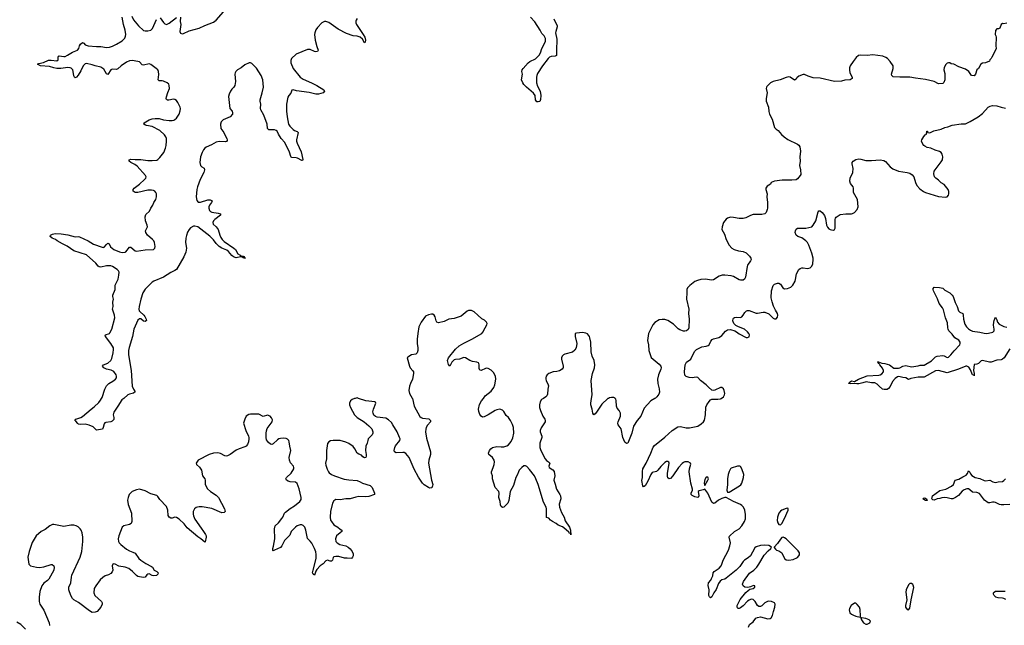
# Model space of a CAD drawing. Header units: inches. Extents: x 1843750 to 1959452, y 907112 to 1016326.
# Tile 22 of 137: x 1901690 to 1915515, y 916814 to 925316. Entities that reach past the tile are written whole.
import ezdxf

# ---------------------------------------------------------------- set-up
doc = ezdxf.new("R2010")
doc.units = ezdxf.units.IN
doc.header["$MEASUREMENT"] = 0
for name, color, linetype in [('B9901', 7, 'Continuous'), ('B9902', 7, 'Continuous'), ('B9911', 7, 'Continuous'), ('B9912', 7, 'Continuous')]:
    doc.layers.add(name, color=color, linetype=linetype)

msp = doc.modelspace()

# ---------------------------------------------------------------- linework, layer by layer
at = {"layer": 'B9901', "color": 6}
for points, elevation in [([(1906399, 920000), (1906390, 919998), (1906358, 919982), (1906335, 919965), (1906320, 919930), (1906320, 919910), (1906333, 919870), (1906390, 919770), (1906430, 919732), (1906529, 919669), (1906594, 919614), (1906635, 919570), (1906650, 919530), (1906649, 919510), (1906640, 919490), (1906584, 919430), (1906576, 919410), (1906571, 919370), (1906550, 919330), (1906546, 919270), (1906557, 919210), (1906556, 919190), (1906549, 919171), (1906530, 919163), (1906510, 919177), (1906490, 919203), (1906450, 919217), (1906430, 919229), (1906398, 919290), (1906370, 919325), (1906310, 919368), (1906270, 919386), (1906190, 919406), (1906090, 919410), (1906056, 919404), (1906030, 919391), (1906014, 919366), (1905997, 919270), (1905998, 919150), (1905986, 919090), (1905990, 919063), (1906008, 919008), (1906025, 918970), (1906036, 918956), (1906070, 918930), (1906110, 918910), (1906245, 918865), (1906310, 918854), (1906430, 918847), (1906470, 918830), (1906501, 918810), (1906610, 918777), (1906637, 918750), (1906671, 918669), (1906670, 918649), (1906590, 918621), (1906550, 918618), (1906450, 918621), (1906410, 918614), (1906330, 918591), (1906270, 918590), (1906190, 918577), (1906130, 918579), (1906100, 918560), (1906082, 918530), (1906053, 918410), (1906051, 918330), (1906056, 918290), (1906066, 918270), (1906102, 918222), (1906159, 918190), (1906190, 918163), (1906215, 918150), (1906211, 918130), (1906191, 918110), (1906136, 918070), (1906122, 918030), (1906128, 917990), (1906148, 917970), (1906183, 917950), (1906270, 917930), (1906303, 917910), (1906330, 917886), (1906357, 917850), (1906370, 917816), (1906370, 917790), (1906363, 917770), (1906350, 917754), (1906290, 917758), (1906250, 917755), (1906170, 917780), (1906130, 917781), (1906103, 917777), (1906092, 917768), (1906083, 917730), (1906070, 917715), (1906050, 917715), (1906010, 917726), (1905990, 917718), (1905950, 917676), (1905910, 917648), (1905863, 917597), (1905848, 917572), (1905830, 917519), (1905810, 917530), (1905802, 917550), (1905809, 917589), (1905852, 917750), (1905853, 917810), (1905846, 917846), (1905829, 917890), (1905790, 917965), (1905770, 917994), (1905733, 918033), (1905710, 918149), (1905694, 918190), (1905670, 918214), (1905650, 918223), (1905630, 918224), (1905588, 918210), (1905561, 918190), (1905522, 918150), (1905504, 918130), (1905481, 918079), (1905410, 918006), (1905371, 917929), (1905352, 917908), (1905270, 917867), (1905250, 917860), (1905244, 917864), (1905244, 917890), (1905255, 917925), (1905272, 918030), (1905267, 918170), (1905277, 918210), (1905326, 918254), (1905370, 918311), (1905384, 918330), (1905410, 918390), (1905420, 918400), (1905487, 918453), (1905549, 918490), (1905624, 918550), (1905641, 918579), (1905640, 918610), (1905614, 918730), (1905585, 918805), (1905561, 918821), (1905490, 918830), (1905459, 918839), (1905435, 918850), (1905426, 918870), (1905438, 918890), (1905502, 918950), (1905539, 919010), (1905541, 919030), (1905533, 919050), (1905494, 919094), (1905477, 919130), (1905476, 919170), (1905495, 919270), (1905481, 919330), (1905476, 919390), (1905469, 919409), (1905449, 919429), (1905430, 919437), (1905390, 919441), (1905350, 919435), (1905330, 919430), (1905310, 919416), (1905250, 919360), (1905230, 919353), (1905210, 919358), (1905182, 919382), (1905157, 919417), (1905151, 919450), (1905150, 919510), (1905154, 919546), (1905164, 919576), (1905233, 919670), (1905238, 919698), (1905227, 919727), (1905209, 919749), (1905170, 919764), (1905110, 919744), (1905050, 919777), (1904930, 919777), (1904907, 919773), (1904872, 919750), (1904851, 919710), (1904831, 919650), (1904866, 919550), (1904904, 919470), (1904907, 919450), (1904909, 919430), (1904901, 919390), (1904887, 919353), (1904869, 919331), (1904850, 919320), (1904770, 919293), (1904730, 919272), (1904644, 919210), (1904610, 919191), (1904590, 919187), (1904570, 919191), (1904510, 919225), (1904470, 919236), (1904410, 919230), (1904350, 919214), (1904196, 919130), (1904167, 919090), (1904171, 919070), (1904214, 919034), (1904242, 918990), (1904259, 918910), (1904288, 918868), (1904295, 918850), (1904296, 918790), (1904325, 918730), (1904367, 918690), (1904450, 918642), (1904480, 918610), (1904565, 918450), (1904576, 918410), (1904563, 918397), (1904530, 918395), (1904390, 918454), (1904250, 918478), (1904210, 918478), (1904187, 918473), (1904170, 918468), (1904145, 918450), (1904127, 918410), (1904125, 918375), (1904129, 918350), (1904150, 918305), (1904239, 918179), (1904270, 918129), (1904301, 918090), (1904308, 918070), (1904306, 918050), (1904295, 917985), (1904290, 917982), (1904233, 918030), (1904190, 918055), (1904043, 918183), (1904000, 918240), (1903930, 918306), (1903890, 918327), (1903870, 918331), (1903830, 918319), (1903810, 918319), (1903791, 918331), (1903776, 918356), (1903768, 918430), (1903750, 918480), (1903660, 918580), (1903630, 918623), (1903615, 918635), (1903530, 918660), (1903450, 918701), (1903370, 918723), (1903330, 918718), (1903270, 918690), (1903244, 918670), (1903228, 918650), (1903212, 918610), (1903205, 918570), (1903211, 918510), (1903262, 918390), (1903265, 918270), (1903255, 918245), (1903233, 918227), (1903150, 918212), (1903129, 918191), (1903081, 918070), (1903074, 918030), (1903078, 917990), (1903089, 917970), (1903109, 917950), (1903190, 917885), (1903230, 917860), (1903281, 917841), (1903310, 917826), (1903365, 917750), (1903389, 917729), (1903460, 917680), (1903541, 917641), (1903553, 917630), (1903577, 917590), (1903618, 917570), (1903630, 917557), (1903634, 917550), (1903632, 917530), (1903610, 917515), (1903570, 917510), (1903550, 917515), (1903510, 917535), (1903490, 917534), (1903476, 917524), (1903450, 917488), (1903430, 917486), (1903370, 917493), (1903350, 917499), (1903330, 917512), (1903276, 917570), (1903221, 917610), (1903170, 917630), (1903083, 917643), (1903030, 917672), (1903004, 917676), (1902996, 917670), (1902989, 917651), (1902998, 917590), (1902990, 917563), (1902970, 917543), (1902936, 917524), (1902890, 917507), (1902856, 917484), (1902821, 917450), (1902757, 917370), (1902735, 917330), (1902729, 917270), (1902744, 917230), (1902839, 917150), (1902848, 917130), (1902850, 917110), (1902830, 917070), (1902777, 917010), (1902750, 916998), (1902710, 916995), (1902670, 917016), (1902516, 917136), (1902452, 917172), (1902430, 917190), (1902407, 917230), (1902380, 917310), (1902378, 917330), (1902382, 917350), (1902410, 917410), (1902416, 917490), (1902423, 917517), (1902540, 917770), (1902561, 917850), (1902575, 917990), (1902576, 918050), (1902569, 918110), (1902554, 918150), (1902541, 918170), (1902510, 918196), (1902483, 918210), (1902450, 918218), (1902410, 918220), (1902310, 918202), (1902170, 918231), (1902150, 918230), (1902111, 918210), (1902050, 918161), (1901990, 918130), (1901923, 918070), (1901866, 917974), (1901821, 917850), (1901805, 917770), (1901819, 917670), (1901843, 917650), (1901926, 917630), (1901970, 917627), (1902030, 917635), (1902130, 917669), (1902148, 917668), (1902168, 917650), (1902175, 917630), (1902169, 917590), (1902099, 917461), (1902079, 917441), (1902030, 917406), (1902002, 917370), (1901975, 917290), (1901963, 917210), (1901962, 917150), (1901971, 917110), (1902030, 917025), (1902106, 916850), (1902110, 916810)], 700), ([(1903151, 920000), (1903123, 919977), (1903070, 919889), (1903012, 919808), (1903004, 919770), (1903013, 919730), (1903010, 919705), (1902990, 919680), (1902970, 919669), (1902898, 919662), (1902885, 919655), (1902876, 919644), (1902863, 919590), (1902852, 919568), (1902770, 919553), (1902721, 919601), (1902665, 919625), (1902610, 919637), (1902550, 919632), (1902518, 919638), (1902506, 919646), (1902479, 919679), (1902464, 919690), (1902478, 919710), (1902548, 919732), (1902570, 919745), (1902695, 919850), (1902738, 919882), (1902800, 919940), (1902827, 919973), (1902840, 920000)], 600), ([(1907203, 920000), (1907231, 919890), (1907307, 919747), (1907329, 919729), (1907344, 919724), (1907434, 919714), (1907460, 919690), (1907460, 919670), (1907418, 919622), (1907398, 919590), (1907391, 919569), (1907387, 919530), (1907402, 919442), (1907456, 919250), (1907456, 919210), (1907435, 919130), (1907429, 919090), (1907470, 918850), (1907489, 918790), (1907487, 918770), (1907475, 918745), (1907450, 918740), (1907428, 918748), (1907368, 918788), (1907346, 918810), (1907290, 918894), (1907230, 919005), (1907157, 919170), (1907110, 919225), (1907090, 919238), (1907070, 919242), (1906975, 919235), (1906953, 919250), (1906947, 919270), (1906956, 919310), (1906967, 919333), (1907027, 919410), (1907030, 919430), (1907025, 919450), (1906990, 919530), (1906930, 919630), (1906910, 919660), (1906870, 919697), (1906830, 919724), (1906710, 919738), (1906686, 919746), (1906664, 919764), (1906652, 919790), (1906650, 919810), (1906656, 919850), (1906692, 919930), (1906686, 919946), (1906678, 919950), (1906550, 919964), (1906449, 920000)], 700), ([(1909045, 920000), (1909017, 919983), (1908998, 919950), (1908989, 919910), (1908990, 919870), (1909001, 919830), (1909037, 919750), (1909064, 919710), (1909070, 919690), (1909066, 919670), (1909014, 919586), (1908999, 919550), (1909000, 919530), (1909020, 919470), (1909020, 919450), (1908991, 919370), (1908994, 919310), (1909005, 919270), (1909069, 919149), (1909087, 919127), (1909116, 919110), (1909133, 919090), (1909118, 919050), (1909125, 919030), (1909178, 918998), (1909195, 918975), (1909202, 918910), (1909190, 918850), (1909210, 918793), (1909226, 918726), (1909276, 918650), (1909283, 918630), (1909287, 918590), (1909266, 918514), (1909267, 918470), (1909298, 918398), (1909334, 918330), (1909350, 918281), (1909412, 918190), (1909423, 918150), (1909423, 918123), (1909430, 918110), (1909430, 918086), (1909427, 918107), (1909410, 918105), (1909401, 918121), (1909330, 918183), (1909310, 918196), (1909250, 918221), (1909222, 918242), (1909170, 918271), (1909144, 918290), (1909118, 918318), (1909085, 918325), (1909087, 918450), (1909081, 918470), (1909044, 918544), (1908968, 918790), (1908937, 918870), (1908916, 918910), (1908850, 919003), (1908810, 919042), (1908790, 919054), (1908770, 919052), (1908739, 919030), (1908702, 918990), (1908692, 918970), (1908679, 918930), (1908657, 918890), (1908623, 918777), (1908576, 918690), (1908556, 918564), (1908542, 918530), (1908490, 918474), (1908470, 918469), (1908450, 918481), (1908443, 918503), (1908438, 918550), (1908419, 918610), (1908423, 918670), (1908419, 918690), (1908368, 918750), (1908330, 918870), (1908327, 918910), (1908316, 918950), (1908313, 918970), (1908340, 919030), (1908351, 919069), (1908356, 919110), (1908353, 919130), (1908330, 919170), (1908277, 919210), (1908272, 919230), (1908288, 919270), (1908304, 919290), (1908330, 919312), (1908390, 919323), (1908450, 919319), (1908490, 919321), (1908528, 919332), (1908553, 919347), (1908590, 919396), (1908613, 919447), (1908627, 919513), (1908622, 919590), (1908610, 919631), (1908583, 919690), (1908552, 919730), (1908521, 919761), (1908490, 919816), (1908470, 919834), (1908430, 919846), (1908390, 919840), (1908365, 919830), (1908270, 919770), (1908210, 919740), (1908190, 919738), (1908170, 919750), (1908152, 919772), (1908136, 919816), (1908132, 919850), (1908148, 919912), (1908173, 919967), (1908200, 920000)], 700), ([(1909957, 920000), (1909950, 919996), (1909862, 919918), (1909790, 919805), (1909770, 919783), (1909750, 919770), (1909735, 919790), (1909728, 919850), (1909710, 919910), (1909708, 919930), (1909720, 920000)], 700), ([(1901770, 916761), (1901704, 916824), (1901650, 916858)], 700)]:
    msp.add_lwpolyline(points, dxfattribs=dict(at, elevation=elevation))
at = {"layer": 'B9902', "color": 6}
for points, elevation in [([(1903946, 925350), (1903944, 925290), (1903951, 925250), (1903939, 925150), (1903950, 925127), (1903970, 925117), (1903990, 925120), (1904070, 925160), (1904210, 925198), (1904290, 925236), (1904410, 925281), (1904450, 925310), (1904550, 925424)], 600), ([(1902840, 920000), (1902847, 920013), (1902884, 920130), (1902910, 920177), (1902942, 920210), (1902998, 920242), (1903033, 920267), (1903050, 920290), (1903051, 920310), (1903044, 920330), (1903010, 920378), (1902976, 920396), (1902910, 920409), (1902873, 920430), (1902851, 920450), (1902866, 920470), (1902930, 920494), (1902969, 920531), (1902982, 920558), (1903001, 920639), (1903007, 920687), (1903005, 920710), (1902972, 920770), (1902893, 920870), (1902891, 920889), (1902904, 920896), (1902936, 920904), (1902950, 920911), (1902958, 920922), (1902982, 920970), (1903025, 921130), (1903023, 921170), (1902995, 921250), (1903001, 921290), (1902999, 921350), (1903006, 921390), (1902996, 921430), (1902996, 921450), (1903029, 921530), (1903032, 921590), (1903072, 921672), (1903084, 921730), (1903086, 921770), (1903079, 921790), (1903060, 921810), (1902994, 921850), (1902970, 921858), (1902910, 921860), (1902830, 921843), (1902805, 921845), (1902790, 921856), (1902760, 921900), (1902630, 922016), (1902450, 922073), (1902357, 922137), (1902290, 922167), (1902218, 922210), (1902192, 922232), (1902147, 922250), (1902117, 922270), (1902124, 922290), (1902150, 922304), (1902190, 922312), (1902272, 922308), (1902366, 922294), (1902470, 922267), (1902510, 922272), (1902530, 922269), (1902652, 922210), (1902725, 922165), (1902850, 922122), (1902870, 922119), (1902877, 922123), (1902910, 922160), (1902930, 922177), (1902936, 922176), (1902948, 922168), (1902967, 922127), (1903010, 922090), (1903090, 922055), (1903130, 922047), (1903169, 922050), (1903182, 922058), (1903230, 922124), (1903250, 922122), (1903310, 922070), (1903330, 922064), (1903450, 922085), (1903570, 922091), (1903587, 922110), (1903591, 922130), (1903585, 922190), (1903575, 922210), (1903556, 922230), (1903485, 922290), (1903460, 922330), (1903457, 922350), (1903484, 922410), (1903480, 922430), (1903458, 922490), (1903450, 922550), (1903459, 922581), (1903511, 922630), (1903530, 922670), (1903560, 922710), (1903575, 922750), (1903601, 922790), (1903613, 922830), (1903612, 922870), (1903603, 922890), (1903587, 922907), (1903570, 922916), (1903542, 922922), (1903490, 922923), (1903349, 922889), (1903312, 922892), (1903284, 922910), (1903282, 922930), (1903296, 922950), (1903373, 923007), (1903444, 923070), (1903459, 923090), (1903464, 923110), (1903456, 923130), (1903339, 923259), (1903305, 923285), (1903250, 923310), (1903226, 923330), (1903227, 923350), (1903250, 923357), (1903311, 923351), (1903390, 923352), (1903490, 923339), (1903550, 923337), (1903615, 923345), (1903630, 923352), (1903660, 923380), (1903714, 923450), (1903738, 923510), (1903747, 923550), (1903753, 923610), (1903751, 923650), (1903743, 923670), (1903721, 923701), (1903660, 923760), (1903550, 923817), (1903472, 923830), (1903457, 923837), (1903434, 923850), (1903438, 923870), (1903510, 923912), (1903550, 923925), (1903590, 923930), (1903650, 923929), (1903709, 923911), (1903790, 923902), (1903830, 923901), (1903855, 923905), (1903870, 923913), (1903890, 923933), (1903929, 923990), (1903945, 924035), (1903947, 924070), (1903943, 924090), (1903910, 924155), (1903890, 924179), (1903870, 924194), (1903850, 924199), (1903784, 924184), (1903766, 924186), (1903753, 924193), (1903748, 924210), (1903752, 924232), (1903768, 924292), (1903793, 924350), (1903791, 924390), (1903782, 924410), (1903761, 924430), (1903710, 924451), (1903690, 924456), (1903650, 924456), (1903642, 924462), (1903636, 924470), (1903646, 924546), (1903640, 924590), (1903628, 924610), (1903605, 924630), (1903530, 924689), (1903510, 924697), (1903430, 924677), (1903410, 924680), (1903370, 924722), (1903351, 924731), (1903270, 924741), (1903230, 924738), (1903190, 924721), (1903114, 924670), (1903070, 924626), (1903050, 924618), (1902990, 924621), (1902970, 924613), (1902930, 924544), (1902910, 924557), (1902870, 924623), (1902831, 924651), (1902750, 924667), (1902710, 924682), (1902630, 924700), (1902610, 924698), (1902581, 924670), (1902550, 924598), (1902510, 924535), (1902490, 924511), (1902470, 924501), (1902460, 924510), (1902450, 924529), (1902443, 924590), (1902435, 924610), (1902414, 924634), (1902401, 924641), (1902366, 924646), (1902270, 924630), (1902210, 924630), (1902170, 924639), (1902110, 924660), (1901984, 924670), (1901942, 924690), (1901961, 924699), (1902025, 924715), (1902094, 924746), (1902132, 924748), (1902210, 924737), (1902230, 924750), (1902231, 924790), (1902236, 924804), (1902245, 924810), (1902310, 924798), (1902330, 924801), (1902363, 924817), (1902430, 924860), (1902502, 924890), (1902520, 924910), (1902532, 924950), (1902544, 924970), (1902570, 924994), (1902590, 924985), (1902610, 924965), (1902650, 924950), (1902770, 924939), (1902830, 924939), (1902910, 924927), (1902950, 924931), (1902994, 924946), (1903049, 924971), (1903130, 925020), (1903165, 925055), (1903176, 925084), (1903179, 925110), (1903173, 925170), (1903146, 925250), (1903127, 925350)], 600), ([(1906430, 925331), (1906413, 925310), (1906410, 925299), (1906411, 925270), (1906418, 925250), (1906515, 925110), (1906538, 925070), (1906545, 925030), (1906539, 925001), (1906530, 924992), (1906502, 925042), (1906470, 925070), (1906430, 925083), (1906370, 925090), (1906281, 925121), (1906163, 925183), (1906030, 925275), (1905990, 925291), (1905970, 925290), (1905950, 925283), (1905934, 925270), (1905873, 925207), (1905848, 925172), (1905833, 925130), (1905829, 925110), (1905838, 925030), (1905861, 924941), (1905881, 924890), (1905873, 924870), (1905850, 924866), (1905830, 924870), (1905770, 924897), (1905750, 924899), (1905730, 924896), (1905571, 924830), (1905507, 924770), (1905496, 924744), (1905497, 924710), (1905530, 924630), (1905630, 924507), (1905670, 924480), (1905787, 924430), (1905862, 924390), (1905959, 924330), (1905971, 924310), (1905951, 924290), (1905886, 924270), (1905850, 924268), (1905755, 924295), (1905577, 924317), (1905530, 924330), (1905512, 924328), (1905495, 924285), (1905467, 924253), (1905455, 924230), (1905435, 924130), (1905436, 924030), (1905447, 923950), (1905466, 923850), (1905481, 923821), (1905530, 923772), (1905550, 923759), (1905586, 923746), (1905600, 923730), (1905577, 923630), (1905577, 923610), (1905584, 923584), (1905641, 923461), (1905667, 923353), (1905659, 923341), (1905650, 923338), (1905590, 923371), (1905570, 923377), (1905510, 923380), (1905504, 923384), (1905495, 923395), (1905477, 923457), (1905413, 923590), (1905363, 923650), (1905322, 923710), (1905303, 923750), (1905290, 923761), (1905269, 923769), (1905189, 923769), (1905170, 923790), (1905163, 923850), (1905116, 923976), (1905078, 924050), (1905073, 924070), (1905076, 924130), (1905065, 924170), (1905067, 924190), (1905096, 924290), (1905111, 924370), (1905102, 924470), (1905082, 924530), (1905013, 924633), (1904950, 924703), (1904930, 924711), (1904910, 924709), (1904850, 924684), (1904801, 924639), (1904749, 924610), (1904727, 924590), (1904715, 924570), (1904710, 924550), (1904719, 924450), (1904709, 924391), (1904698, 924370), (1904670, 924341), (1904650, 924310), (1904631, 924269), (1904624, 924236), (1904640, 924070), (1904672, 924030), (1904680, 924010), (1904678, 923990), (1904646, 923950), (1904547, 923910), (1904519, 923881), (1904509, 923850), (1904513, 923790), (1904556, 923730), (1904577, 923690), (1904598, 923650), (1904604, 923630), (1904602, 923618), (1904594, 923606), (1904579, 923602), (1904490, 923604), (1904450, 923596), (1904382, 923558), (1904310, 923528), (1904290, 923514), (1904270, 923490), (1904250, 923450), (1904231, 923390), (1904219, 923310), (1904228, 923268), (1904246, 923250), (1904278, 923230), (1904287, 923210), (1904274, 923170), (1904223, 923070), (1904187, 922970), (1904176, 922930), (1904167, 922830), (1904176, 922776), (1904195, 922755), (1904230, 922756), (1904330, 922788), (1904365, 922785), (1904391, 922771), (1904382, 922750), (1904354, 922710), (1904346, 922690), (1904344, 922670), (1904357, 922637), (1904370, 922623), (1904390, 922613), (1904479, 922599), (1904511, 922590), (1904509, 922570), (1904431, 922510), (1904413, 922490), (1904404, 922470), (1904407, 922447), (1904450, 922409), (1904477, 922370), (1904500, 922290), (1904516, 922256), (1904532, 922230), (1904560, 922200), (1904698, 922110), (1904718, 922090), (1904753, 922030), (1904787, 922010), (1904795, 921995), (1904830, 921995), (1904841, 921990), (1904841, 921981), (1904862, 921970), (1904850, 921966), (1904838, 921970), (1904838, 921978), (1904830, 921974), (1904810, 921987), (1904790, 921987), (1904730, 921972), (1904690, 921988), (1904667, 922007), (1904623, 922063), (1904599, 922079), (1904530, 922109), (1904490, 922134), (1904450, 922175), (1904410, 922227), (1904359, 922279), (1904190, 922408), (1904150, 922418), (1904130, 922415), (1904090, 922392), (1904070, 922371), (1904048, 922332), (1904030, 922285), (1904022, 922250), (1904019, 922190), (1904030, 922110), (1904022, 922050), (1903993, 921987), (1903894, 921810), (1903870, 921794), (1903810, 921769), (1903710, 921700), (1903574, 921646), (1903548, 921632), (1903450, 921531), (1903420, 921480), (1903390, 921392), (1903366, 921290), (1903363, 921250), (1903368, 921230), (1903378, 921218), (1903432, 921170), (1903449, 921150), (1903466, 921110), (1903469, 921091), (1903450, 921080), (1903430, 921084), (1903390, 921116), (1903383, 921117), (1903370, 921117), (1903350, 921099), (1903295, 920970), (1903274, 920870), (1903227, 920713), (1903220, 920670), (1903220, 920610), (1903256, 920390), (1903271, 920171), (1903287, 920127), (1903312, 920090), (1903288, 920072), (1903230, 920058), (1903210, 920048), (1903151, 920000)], 600), ([(1903264, 925364), (1903290, 925314), (1903358, 925230), (1903430, 925163), (1903450, 925158), (1903490, 925157), (1903530, 925167), (1903543, 925177), (1903555, 925190), (1903610, 925319)], 600), ([(1903663, 925343), (1903710, 925276), (1903730, 925257), (1903750, 925250), (1903790, 925265), (1903890, 925348)], 600), ([(1909190, 925330), (1909236, 925230), (1909237, 925217), (1909217, 925150), (1909215, 925130), (1909230, 925042), (1909225, 924885), (1909228, 924812), (1909210, 924803), (1909150, 924797), (1909130, 924788), (1909110, 924770), (1909029, 924670), (1908962, 924558), (1908951, 924530), (1908947, 924510), (1908948, 924428), (1908961, 924381), (1908997, 924310), (1909009, 924250), (1909003, 924197), (1908991, 924169), (1908970, 924162), (1908950, 924162), (1908933, 924190), (1908927, 924250), (1908905, 924285), (1908805, 924370), (1908770, 924406), (1908753, 924430), (1908735, 924470), (1908749, 924550), (1908740, 924590), (1908746, 924610), (1908759, 924630), (1908828, 924710), (1908853, 924730), (1908934, 924766), (1908982, 924818), (1909001, 924850), (1909020, 924910), (1909075, 925010), (1909075, 925050), (1909054, 925090), (1909022, 925122), (1908999, 925170), (1908924, 925284), (1908863, 925350)], 600), ([(1908200, 920000), (1908227, 920033), (1908310, 920103), (1908348, 920150), (1908360, 920190), (1908376, 920270), (1908371, 920311), (1908342, 920362), (1908310, 920394), (1908270, 920420), (1908250, 920423), (1908230, 920421), (1908170, 920393), (1908150, 920396), (1908140, 920420), (1908140, 920470), (1908137, 920490), (1908130, 920499), (1908109, 920509), (1908050, 920518), (1908010, 920531), (1907950, 920571), (1907926, 920574), (1907865, 920550), (1907810, 920547), (1907790, 920540), (1907758, 920510), (1907730, 920453), (1907710, 920477), (1907697, 920530), (1907712, 920570), (1907809, 920691), (1907861, 920739), (1907924, 920776), (1908037, 920830), (1908179, 920910), (1908195, 920930), (1908224, 920990), (1908249, 921030), (1908253, 921050), (1908246, 921070), (1908217, 921097), (1908178, 921118), (1908124, 921170), (1908070, 921213), (1908032, 921232), (1908010, 921235), (1907990, 921233), (1907975, 921225), (1907888, 921152), (1907790, 921122), (1907716, 921110), (1907650, 921080), (1907570, 921060), (1907547, 921070), (1907537, 921090), (1907524, 921144), (1907510, 921169), (1907490, 921181), (1907470, 921183), (1907428, 921172), (1907386, 921154), (1907328, 921070), (1907296, 921004), (1907280, 920910), (1907271, 920829), (1907271, 920771), (1907281, 920710), (1907279, 920670), (1907270, 920641), (1907250, 920619), (1907191, 920609), (1907141, 920579), (1907131, 920569), (1907162, 920450), (1907172, 920430), (1907208, 920388), (1907218, 920370), (1907221, 920350), (1907206, 920270), (1907176, 920210), (1907164, 920170), (1907155, 920110), (1907164, 920070), (1907202, 920002), (1907203, 920000)], 700), ([(1909720, 920000), (1909729, 920050), (1909715, 920250), (1909731, 920350), (1909759, 920430), (1909766, 920470), (1909757, 920530), (1909730, 920594), (1909713, 920653), (1909708, 920788), (1909695, 920850), (1909689, 920870), (1909664, 920904), (1909637, 920917), (1909590, 920925), (1909510, 920916), (1909491, 920909), (1909488, 920870), (1909511, 920770), (1909501, 920710), (1909484, 920676), (1909450, 920650), (1909342, 920618), (1909326, 920610), (1909308, 920592), (1909297, 920570), (1909296, 920550), (1909322, 920450), (1909322, 920430), (1909318, 920422), (1909308, 920410), (1909270, 920388), (1909230, 920376), (1909179, 920370), (1909120, 920350), (1909095, 920330), (1909082, 920310), (1909076, 920290), (1909076, 920270), (1909081, 920250), (1909112, 920192), (1909115, 920175), (1909104, 920130), (1909099, 920061), (1909090, 920035), (1909079, 920021), (1909045, 920000)], 700), ([(1906449, 920000), (1906430, 920007), (1906399, 920000)], 700), ([(1910000, 920012), (1909970, 920006), (1909957, 920000)], 700)]:
    msp.add_lwpolyline(points, dxfattribs=dict(at, elevation=elevation))
at = {"layer": 'B9911', "color": 6}
for points, elevation in [([(1910609, 920000), (1910550, 919967), (1910459, 919861), (1910410, 919752), (1910360, 919690), (1910310, 919610), (1910284, 919510), (1910230, 919372), (1910210, 919364), (1910187, 919387), (1910159, 919450), (1910133, 919573), (1910092, 919630), (1910087, 919650), (1910091, 919670), (1910125, 919750), (1910127, 919790), (1910109, 919829), (1910081, 919861), (1910068, 919888), (1910065, 919970), (1910060, 919990), (1910053, 920000)], 700), ([(1911921, 916790), (1911935, 916825), (1911990, 916862), (1912028, 916912), (1912050, 916925), (1912092, 916932), (1912193, 916907), (1912229, 916910), (1912241, 916919), (1912260, 916950), (1912273, 917010), (1912293, 917070), (1912297, 917110), (1912290, 917127), (1912247, 917147), (1912210, 917152), (1912190, 917150), (1912151, 917130), (1912112, 917088), (1912090, 917080), (1912070, 917080), (1912050, 917092), (1912018, 917150), (1912004, 917164), (1911990, 917174), (1911970, 917179), (1911950, 917177), (1911930, 917168), (1911909, 917151), (1911850, 917088), (1911810, 917058), (1911790, 917049), (1911772, 917052), (1911762, 917070), (1911766, 917090), (1911806, 917174), (1911884, 917276), (1911916, 917304), (1911941, 917319), (1911990, 917329), (1912013, 917350), (1912012, 917370), (1911992, 917372), (1911950, 917355), (1911914, 917346), (1911870, 917351), (1911847, 917367), (1911837, 917390), (1911851, 917430), (1911935, 917545), (1912000, 917590), (1912039, 917630), (1912070, 917670), (1912142, 917798), (1912199, 917861), (1912238, 917890), (1912248, 917910), (1912210, 917935), (1912150, 917941), (1912090, 917933), (1912030, 917914), (1912010, 917901), (1911981, 917839), (1911950, 917790), (1911918, 917762), (1911867, 917730), (1911848, 917710), (1911800, 917640), (1911752, 917590), (1911610, 917474), (1911590, 917463), (1911550, 917450), (1911526, 917434), (1911501, 917399), (1911470, 917316), (1911438, 917270), (1911410, 917212), (1911390, 917200), (1911373, 917213), (1911367, 917230), (1911370, 917310), (1911355, 917375), (1911362, 917410), (1911392, 917448), (1911403, 917470), (1911422, 917510), (1911429, 917550), (1911439, 917570), (1911510, 917618), (1911537, 917650), (1911548, 917672), (1911565, 917730), (1911640, 917870), (1911661, 917930), (1911669, 917970), (1911650, 918050), (1911655, 918065), (1911728, 918132), (1911791, 918169), (1911830, 918210), (1911866, 918270), (1911879, 918310), (1911881, 918370), (1911870, 918429), (1911852, 918472), (1911830, 918498), (1911810, 918511), (1911710, 918551), (1911610, 918609), (1911590, 918610), (1911550, 918596), (1911502, 918570), (1911450, 918527), (1911430, 918525), (1911410, 918543), (1911350, 918667), (1911310, 918725), (1911286, 918714), (1911230, 918701), (1911215, 918690), (1911227, 918630), (1911223, 918617), (1911216, 918610), (1911210, 918608), (1911170, 918618), (1911130, 918635), (1911116, 918650), (1911116, 918656), (1911117, 918670), (1911137, 918710), (1911136, 918724), (1911112, 918810), (1911092, 918970), (1911096, 919010), (1911115, 919075), (1911110, 919092), (1911075, 919110), (1911030, 919108), (1911010, 919100), (1910990, 919085), (1910942, 919030), (1910859, 918910), (1910830, 918877), (1910809, 918870), (1910790, 918885), (1910784, 918904), (1910786, 918946), (1910811, 919090), (1910806, 919106), (1910790, 919114), (1910770, 919112), (1910750, 919098), (1910690, 919042), (1910650, 918992), (1910630, 918975), (1910570, 918960), (1910550, 918932), (1910510, 918838), (1910490, 918803), (1910470, 918773), (1910450, 918757), (1910441, 918770), (1910427, 918847), (1910434, 918890), (1910435, 918975), (1910440, 919010), (1910486, 919090), (1910552, 919230), (1910585, 919315), (1910602, 919338), (1910750, 919456), (1910850, 919547), (1910930, 919598), (1910970, 919603), (1911050, 919584), (1911096, 919584), (1911210, 919610), (1911260, 919640), (1911291, 919669), (1911304, 919696), (1911317, 919770), (1911324, 919876), (1911337, 919910), (1911370, 919957), (1911390, 919980), (1911410, 919989), (1911490, 919987), (1911530, 919993), (1911541, 920000)], 700), ([(1915590, 918512), (1915510, 918503), (1915470, 918505), (1915447, 918510), (1915390, 918539), (1915370, 918543), (1915350, 918542), (1915310, 918531), (1915290, 918533), (1915238, 918570), (1915164, 918664), (1915130, 918677), (1915070, 918684), (1915030, 918717), (1915010, 918728), (1914990, 918730), (1914950, 918715), (1914924, 918696), (1914870, 918637), (1914830, 918610), (1914790, 918591), (1914770, 918591), (1914710, 918605), (1914670, 918607), (1914637, 918603), (1914610, 918593), (1914570, 918591), (1914530, 918572), (1914510, 918576), (1914498, 918590), (1914500, 918610), (1914508, 918630), (1914610, 918706), (1914693, 918727), (1914775, 918765), (1914800, 918790), (1914826, 918850), (1914875, 918865), (1914930, 918898), (1914980, 918920), (1914997, 918943), (1915010, 918984), (1915030, 918966), (1915040, 918940), (1915058, 918918), (1915107, 918887), (1915170, 918876), (1915230, 918845), (1915250, 918841), (1915310, 918853), (1915355, 918830), (1915390, 918820), (1915430, 918828), (1915490, 918831), (1915510, 918846), (1915530, 918872)], 600), ([(1915534, 917174), (1915509, 917189), (1915490, 917195), (1915430, 917201), (1915395, 917210), (1915370, 917231), (1915363, 917250), (1915362, 917270), (1915370, 917281), (1915390, 917295), (1915528, 917292)], 600)]:
    msp.add_lwpolyline(points, dxfattribs=dict(at, elevation=elevation))
for points, elevation in [([(1911799, 919050), (1911770, 919048), (1911681, 919019), (1911670, 919009), (1911650, 918973), (1911636, 918930), (1911628, 918872), (1911628, 918790), (1911619, 918710), (1911630, 918685), (1911650, 918684), (1911795, 918770), (1911814, 918786), (1911829, 918811), (1911855, 918890), (1911856, 918930), (1911830, 919009), (1911810, 919043)], 700), ([(1911350, 918894), (1911330, 918894), (1911310, 918863), (1911301, 918810), (1911310, 918776), (1911354, 918850), (1911360, 918870)], 700), ([(1914410, 918565), (1914370, 918590), (1914390, 918603), (1914410, 918599), (1914422, 918590), (1914430, 918568)], 600), ([(1912476, 918456), (1912450, 918455), (1912390, 918430), (1912370, 918415), (1912350, 918387), (1912330, 918330), (1912326, 918286), (1912334, 918254), (1912349, 918229), (1912370, 918223), (1912390, 918242), (1912430, 918311), (1912481, 918430), (1912482, 918450)], 700), ([(1912410, 918050), (1912393, 918047), (1912370, 918023), (1912330, 917963), (1912282, 917910), (1912284, 917904), (1912301, 917881), (1912318, 917870), (1912350, 917858), (1912389, 917829), (1912430, 917753), (1912450, 917734), (1912490, 917729), (1912550, 917740), (1912610, 917767), (1912630, 917788), (1912637, 917803), (1912638, 917830), (1912620, 917860), (1912450, 918026), (1912430, 918042)], 700), ([(1914190, 917401), (1914170, 917383), (1914135, 917310), (1914130, 917278), (1914144, 917170), (1914128, 917090), (1914127, 917070), (1914150, 917035), (1914170, 917033), (1914190, 917055), (1914207, 917173), (1914243, 917343), (1914237, 917377), (1914228, 917388), (1914210, 917399)], 700), ([(1913410, 917125), (1913365, 917090), (1913339, 917050), (1913336, 917030), (1913345, 916990), (1913367, 916970), (1913396, 916956), (1913430, 916942), (1913490, 916927), (1913495, 916925), (1913497, 916943), (1913490, 917034), (1913480, 917070), (1913450, 917108), (1913430, 917124)], 700), ([(1913510, 916921), (1913502, 916918), (1913511, 916890), (1913536, 916850), (1913570, 916832), (1913590, 916830), (1913610, 916837), (1913627, 916850), (1913634, 916870), (1913617, 916890), (1913572, 916910)], 700)]:
    msp.add_lwpolyline(points, close=True, dxfattribs=dict(at, elevation=elevation))
at = {"layer": 'B9912', "color": 6}
for points, elevation in [([(1915550, 925269), (1915510, 925259), (1915490, 925262), (1915470, 925248), (1915450, 925198), (1915431, 925189), (1915410, 925188), (1915390, 925166), (1915386, 925110), (1915396, 925090), (1915398, 925070), (1915395, 924950), (1915399, 924910), (1915374, 924850), (1915338, 924790), (1915332, 924770), (1915312, 924750), (1915305, 924735), (1915251, 924709), (1915210, 924704), (1915186, 924690), (1915151, 924630), (1915131, 924610), (1915111, 924550), (1915090, 924529), (1915054, 924534), (1915017, 924590), (1914970, 924621), (1914874, 924654), (1914806, 924690), (1914770, 924698), (1914750, 924708), (1914730, 924708), (1914710, 924706), (1914692, 924688), (1914670, 924646), (1914667, 924610), (1914679, 924559), (1914681, 924470), (1914667, 924433), (1914650, 924419), (1914590, 924414), (1914530, 924447), (1914410, 924478), (1914270, 924495), (1914190, 924511), (1914050, 924508), (1913952, 924512), (1913935, 924530), (1913933, 924550), (1913956, 924630), (1913956, 924670), (1913911, 924731), (1913873, 924770), (1913850, 924787), (1913810, 924804), (1913670, 924822), (1913590, 924814), (1913490, 924819), (1913468, 924812), (1913435, 924785), (1913391, 924730), (1913350, 924669), (1913341, 924639), (1913339, 924610), (1913347, 924570), (1913377, 924510), (1913379, 924490), (1913350, 924472), (1913274, 924466), (1913230, 924455), (1913130, 924449), (1912930, 924495), (1912830, 924499), (1912761, 924521), (1912710, 924546), (1912690, 924546), (1912630, 924522), (1912602, 924498), (1912590, 924481), (1912570, 924469), (1912510, 924509), (1912490, 924512), (1912450, 924504), (1912367, 924473), (1912270, 924450), (1912232, 924428), (1912180, 924380), (1912174, 924370), (1912171, 924350), (1912184, 924290), (1912172, 924208), (1912173, 924170), (1912202, 924090), (1912207, 924027), (1912216, 923990), (1912257, 923917), (1912290, 923804), (1912310, 923781), (1912341, 923761), (1912386, 923706), (1912424, 923670), (1912476, 923636), (1912611, 923570), (1912630, 923553), (1912643, 923530), (1912651, 923469), (1912644, 923390), (1912647, 923330), (1912641, 923270), (1912655, 923210), (1912656, 923144), (1912650, 923129), (1912610, 923081), (1912590, 923067), (1912530, 923062), (1912397, 923063), (1912290, 923049), (1912242, 923030), (1912230, 923008), (1912183, 922977), (1912168, 922952), (1912167, 922930), (1912184, 922870), (1912180, 922830), (1912190, 922750), (1912190, 922670), (1912187, 922650), (1912170, 922610), (1912150, 922591), (1912110, 922580), (1911990, 922580), (1911950, 922568), (1911885, 922535), (1911850, 922523), (1911790, 922523), (1911710, 922540), (1911670, 922542), (1911630, 922530), (1911610, 922515), (1911570, 922470), (1911551, 922410), (1911548, 922370), (1911585, 922305), (1911610, 922230), (1911650, 922150), (1911689, 922110), (1911720, 922090), (1911781, 922070), (1911850, 922063), (1911890, 922045), (1911938, 921998), (1911957, 921970), (1911959, 921950), (1911951, 921930), (1911909, 921870), (1911902, 921850), (1911879, 921701), (1911868, 921672), (1911850, 921659), (1911810, 921658), (1911790, 921664), (1911710, 921710), (1911680, 921720), (1911590, 921730), (1911553, 921727), (1911510, 921713), (1911430, 921662), (1911410, 921661), (1911314, 921674), (1911252, 921668), (1911205, 921655), (1911170, 921640), (1911097, 921583), (1911065, 921550), (1911058, 921530), (1911055, 921485), (1911054, 921390), (1911086, 921250), (1911080, 921190), (1911089, 921111), (1911085, 920990), (1911074, 920966), (1911052, 920948), (1911030, 920942), (1911010, 920944), (1910961, 920961), (1910937, 920977), (1910870, 921042), (1910790, 921092), (1910750, 921106), (1910710, 921108), (1910670, 921102), (1910610, 921063), (1910579, 921030), (1910519, 920910), (1910505, 920810), (1910518, 920750), (1910523, 920670), (1910554, 920574), (1910670, 920482), (1910694, 920450), (1910697, 920430), (1910694, 920410), (1910657, 920330), (1910644, 920270), (1910649, 920210), (1910668, 920132), (1910673, 920087), (1910662, 920058), (1910637, 920023), (1910616, 920004), (1910609, 920000)], 700), ([(1911541, 920000), (1911570, 920020), (1911587, 920050), (1911591, 920070), (1911582, 920110), (1911570, 920134), (1911550, 920151), (1911530, 920152), (1911450, 920116), (1911430, 920112), (1911410, 920117), (1911359, 920159), (1911330, 920191), (1911250, 920250), (1911210, 920292), (1911190, 920299), (1911130, 920290), (1911090, 920293), (1911050, 920305), (1911030, 920325), (1911022, 920370), (1911032, 920470), (1911054, 920506), (1911111, 920550), (1911163, 920657), (1911194, 920686), (1911250, 920716), (1911270, 920723), (1911330, 920732), (1911357, 920743), (1911370, 920753), (1911395, 920805), (1911414, 920826), (1911430, 920836), (1911505, 920855), (1911530, 920866), (1911550, 920884), (1911599, 920941), (1911630, 920962), (1911670, 920967), (1911730, 920950), (1911756, 920936), (1911790, 920905), (1911890, 920852), (1911910, 920853), (1911930, 920865), (1911935, 920890), (1911928, 920910), (1911910, 920934), (1911866, 920970), (1911782, 921002), (1911743, 921023), (1911719, 921050), (1911705, 921090), (1911706, 921114), (1911714, 921126), (1911726, 921134), (1911750, 921138), (1911810, 921135), (1911830, 921144), (1911850, 921167), (1911873, 921207), (1911893, 921227), (1911910, 921232), (1911930, 921231), (1912030, 921197), (1912050, 921195), (1912130, 921212), (1912151, 921211), (1912207, 921187), (1912270, 921126), (1912290, 921114), (1912310, 921115), (1912330, 921141), (1912336, 921170), (1912331, 921190), (1912300, 921240), (1912276, 921296), (1912254, 921354), (1912243, 921410), (1912245, 921510), (1912270, 921582), (1912290, 921602), (1912330, 921617), (1912350, 921617), (1912370, 921605), (1912404, 921550), (1912430, 921538), (1912470, 921543), (1912517, 921563), (1912544, 921590), (1912576, 921644), (1912584, 921670), (1912595, 921750), (1912630, 921807), (1912650, 921823), (1912670, 921830), (1912690, 921832), (1912750, 921823), (1912788, 921832), (1912810, 921854), (1912825, 921890), (1912833, 921950), (1912830, 921970), (1912810, 922039), (1912770, 922150), (1912750, 922186), (1912730, 922211), (1912670, 922252), (1912615, 922270), (1912593, 922290), (1912580, 922330), (1912581, 922350), (1912590, 922375), (1912612, 922388), (1912730, 922388), (1912810, 922410), (1912831, 922429), (1912870, 922490), (1912902, 922618), (1912910, 922631), (1912929, 922631), (1912958, 922610), (1912988, 922568), (1913003, 922523), (1913020, 922430), (1913030, 922401), (1913050, 922381), (1913070, 922371), (1913090, 922364), (1913117, 922363), (1913132, 922368), (1913141, 922390), (1913142, 922510), (1913144, 922530), (1913155, 922545), (1913210, 922581), (1913290, 922591), (1913369, 922591), (1913385, 922595), (1913409, 922611), (1913449, 922651), (1913465, 922690), (1913452, 922790), (1913398, 922890), (1913395, 922910), (1913398, 922950), (1913394, 922970), (1913357, 923017), (1913344, 923050), (1913350, 923090), (1913390, 923170), (1913392, 923228), (1913377, 923290), (1913379, 923310), (1913392, 923330), (1913428, 923352), (1913470, 923361), (1913499, 923359), (1913570, 923341), (1913650, 923340), (1913770, 923350), (1913821, 923341), (1913845, 923325), (1913911, 923250), (1913950, 923221), (1914030, 923190), (1914150, 923172), (1914190, 923159), (1914219, 923139), (1914243, 923110), (1914266, 923030), (1914287, 922990), (1914330, 922940), (1914382, 922902), (1914410, 922889), (1914590, 922832), (1914690, 922822), (1914711, 922829), (1914733, 922850), (1914737, 922870), (1914734, 922906), (1914724, 922930), (1914690, 922981), (1914670, 923003), (1914630, 923027), (1914590, 923065), (1914551, 923091), (1914536, 923110), (1914526, 923150), (1914532, 923188), (1914544, 923210), (1914630, 923319), (1914647, 923350), (1914653, 923390), (1914643, 923430), (1914630, 923450), (1914603, 923463), (1914543, 923483), (1914484, 923510), (1914430, 923523), (1914398, 923538), (1914383, 923550), (1914369, 923570), (1914353, 923610), (1914357, 923630), (1914385, 923675), (1914403, 923697), (1914422, 923710), (1914428, 923750), (1914434, 923750), (1914434, 923730), (1914470, 923726), (1914523, 923757), (1914630, 923780), (1914680, 923800), (1914722, 923810), (1914783, 923837), (1914907, 923853), (1914970, 923856), (1915035, 923885), (1915149, 923950), (1915210, 923998), (1915290, 924087), (1915317, 924103), (1915347, 924113), (1915408, 924108), (1915470, 924088), (1915530, 924075)], 700), ([(1915590, 920697), (1915511, 920569), (1915490, 920549), (1915470, 920541), (1915410, 920538), (1915330, 920506), (1915307, 920507), (1915208, 920532), (1915190, 920527), (1915150, 920490), (1915130, 920481), (1915090, 920475), (1915084, 920390), (1915091, 920349), (1915090, 920317), (1915086, 920326), (1915070, 920329), (1915040, 920400), (1915016, 920436), (1914990, 920454), (1914973, 920453), (1914870, 920408), (1914710, 920360), (1914590, 920389), (1914550, 920386), (1914390, 920295), (1914305, 920295), (1914203, 920277), (1914170, 920266), (1914130, 920290), (1914090, 920292), (1914032, 920308), (1914016, 920304), (1913981, 920279), (1913945, 920235), (1913910, 920166), (1913890, 920138), (1913870, 920126), (1913850, 920122), (1913830, 920122), (1913806, 920130), (1913758, 920170), (1913730, 920201), (1913697, 920217), (1913650, 920220), (1913574, 920234), (1913530, 920217), (1913470, 920202), (1913442, 920202), (1913410, 920210), (1913350, 920202), (1913329, 920210), (1913350, 920233), (1913370, 920244), (1913410, 920237), (1913467, 920270), (1913590, 920316), (1913753, 920327), (1913770, 920330), (1913797, 920343), (1913817, 920370), (1913819, 920390), (1913803, 920423), (1913766, 920470), (1913762, 920482), (1913750, 920490), (1913746, 920506), (1913735, 920510), (1913746, 920514), (1913796, 920496), (1913837, 920490), (1913904, 920470), (1913965, 920425), (1914030, 920423), (1914050, 920427), (1914091, 920450), (1914130, 920459), (1914210, 920444), (1914305, 920455), (1914333, 920467), (1914390, 920464), (1914490, 920528), (1914550, 920581), (1914570, 920590), (1914650, 920601), (1914670, 920596), (1914710, 920574), (1914730, 920578), (1914766, 920610), (1914811, 920669), (1914888, 920750), (1914897, 920770), (1914896, 920790), (1914875, 920815), (1914819, 920850), (1914781, 920901), (1914736, 920950), (1914724, 920970), (1914720, 920990), (1914719, 921059), (1914687, 921130), (1914662, 921242), (1914649, 921269), (1914600, 921330), (1914576, 921396), (1914520, 921510), (1914515, 921530), (1914517, 921543), (1914530, 921560), (1914603, 921557), (1914650, 921547), (1914681, 921521), (1914750, 921482), (1914781, 921450), (1914795, 921430), (1914826, 921346), (1914855, 921290), (1914870, 921230), (1914890, 921209), (1914930, 921190), (1914938, 921170), (1914941, 921110), (1914961, 921041), (1914983, 921003), (1915010, 920976), (1915038, 920958), (1915070, 920945), (1915170, 920931), (1915230, 920913), (1915270, 920910), (1915337, 920923), (1915353, 920930), (1915370, 920947), (1915373, 920970), (1915365, 921025), (1915366, 921070), (1915370, 921092), (1915390, 921140), (1915410, 921103), (1915421, 921070), (1915443, 921043), (1915507, 921007), (1915550, 921001)], 600), ([(1910053, 920000), (1910050, 920004), (1910030, 920012), (1910010, 920013), (1910000, 920012)], 700)]:
    msp.add_lwpolyline(points, dxfattribs=dict(at, elevation=elevation))

doc.saveas('drawing.dxf')
